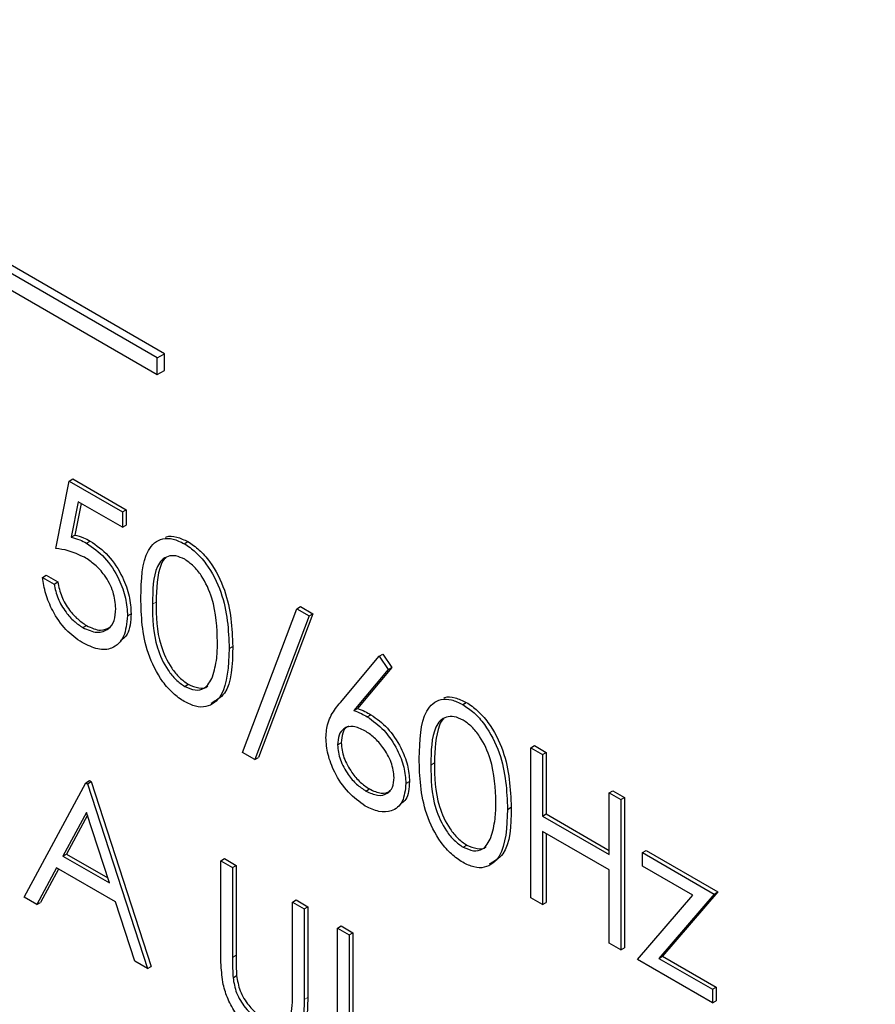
# Paper-space layout 'Blatt4' of a CAD drawing. Header units: millimetres. Extents: x 5 to 418, y 2 to 292.
# Tile 26 of 79: x 101.91 to 105.26, y 193.65 to 197.5. Entities that reach past the tile are written whole.
import ezdxf

# ---------------------------------------------------------------- set-up
doc = ezdxf.new("R2010")
doc.units = ezdxf.units.MM

psp = doc.layouts.new('Blatt4')

# ---------------------------------------------------------------- linework, layer by layer
at = {"color": 7, "linetype": 'Continuous', "lineweight": 25}
for p, q in [((102.4506, 196.1794), (96.2281, 199.7716)), ((102.4789, 196.1957), (96.2563, 199.7879)), ((96.2281, 199.7063), (102.4506, 196.1141)), ((102.4506, 196.1794), (102.4789, 196.1957)), ((102.4789, 196.1304), (102.4789, 196.1957)), ((102.4506, 196.1141), (102.4506, 196.1794)), ((102.4506, 196.1141), (102.4789, 196.1304)), ((102.0537, 195.4335), (102.1059, 195.6973)), ((102.1059, 195.6973), (102.12, 195.7055)), ((102.1059, 195.6973), (102.3148, 195.5767)), ((102.12, 195.7055), (102.3289, 195.5849)), ((102.1416, 195.6164), (102.1142, 195.4776)), ((102.1528, 195.6099), (102.1283, 195.4858)), ((102.3148, 195.5164), (102.1416, 195.6164)), ((102.3148, 195.5767), (102.3289, 195.5849)), ((102.3148, 195.5767), (102.3148, 195.5164)), ((102.3289, 195.5849), (102.3289, 195.5246)), ((102.3148, 195.5164), (102.3289, 195.5246)), ((102.1142, 195.4776), (102.1283, 195.4858)), ((102.1741, 195.4544), (102.1883, 195.4626)), ((102.5568, 195.4521), (102.5709, 195.4602)), ((102.0015, 195.3204), (102.0156, 195.3286)), ((102.0015, 195.3204), (102.0472, 195.294)), ((102.0156, 195.3286), (102.0613, 195.3022)), ((102.0472, 195.294), (102.0613, 195.3022)), ((102.7847, 194.6346), (102.9977, 195.1976)), ((102.9977, 195.1976), (103.0118, 195.2057)), ((102.9977, 195.1976), (103.0458, 195.1698)), ((103.0118, 195.2057), (103.0599, 195.1779)), ((102.3343, 195.1696), (102.3485, 195.1778)), ((103.0458, 195.1698), (102.8329, 194.6068)), ((103.0599, 195.1779), (102.847, 194.615)), ((103.0458, 195.1698), (103.0599, 195.1779)), ((102.1594, 195.1237), (102.1736, 195.1319)), ((102.7325, 195.0414), (102.7466, 195.0495)), ((103.168, 194.831), (103.3199, 195.0115)), ((103.3199, 195.0115), (103.3341, 195.0197)), ((103.3199, 195.0115), (103.3551, 194.9593)), ((103.3341, 195.0197), (103.3693, 194.9675)), ((103.3551, 194.9593), (103.2206, 194.7994)), ((103.3693, 194.9675), (103.2348, 194.8076)), ((103.3551, 194.9593), (103.3693, 194.9675)), ((102.5583, 194.8934), (102.5725, 194.9016)), ((103.2206, 194.7994), (103.2348, 194.8076)), ((103.6468, 194.8228), (103.661, 194.831)), ((103.2733, 194.7746), (103.2875, 194.7828)), ((103.1568, 194.6645), (103.1709, 194.6727)), ((103.9139, 194.6536), (103.9281, 194.6617)), ((103.9139, 194.6536), (103.9596, 194.6272)), ((103.9139, 194.0656), (103.9139, 194.6536)), ((103.9281, 194.6617), (103.9737, 194.6353)), ((102.8329, 194.6068), (102.7847, 194.6346)), ((102.8329, 194.6068), (102.847, 194.615)), ((103.9596, 194.6272), (103.9737, 194.6353)), ((103.9596, 194.6272), (103.9596, 194.386)), ((103.9737, 194.6353), (103.9737, 194.3941)), ((101.9297, 194.068), (102.1712, 194.5165)), ((102.1712, 194.5165), (102.1853, 194.5246)), ((102.1712, 194.5165), (102.1777, 194.5127)), ((102.1777, 194.5127), (102.1918, 194.5209)), ((102.1777, 194.5127), (102.4127, 193.7891)), ((102.1853, 194.5246), (102.1918, 194.5209)), ((102.1918, 194.5209), (102.4268, 193.7973)), ((103.2677, 194.4839), (103.2819, 194.4921)), ((103.4244, 194.5132), (103.4385, 194.5214)), ((104.2207, 194.4765), (104.2348, 194.4846)), ((104.2207, 194.4765), (104.2664, 194.4501)), ((104.2207, 194.2353), (104.2207, 194.4765)), ((104.2348, 194.4846), (104.2805, 194.4582)), ((104.2664, 194.4501), (104.2805, 194.4582)), ((104.2664, 194.4501), (104.2664, 193.8622)), ((104.2805, 194.4582), (104.2805, 193.8703)), ((103.8225, 194.4121), (103.8367, 194.4203)), ((102.1739, 194.4003), (102.0817, 194.2289)), ((102.1776, 194.389), (102.0959, 194.2371)), ((102.2637, 194.1239), (102.1739, 194.4003)), ((103.9596, 194.386), (103.9737, 194.3941)), ((103.9596, 194.386), (104.2207, 194.2353)), ((103.9737, 194.3941), (104.2207, 194.2516)), ((104.2207, 194.175), (103.9596, 194.3257)), ((103.9596, 194.3257), (103.9596, 194.0393)), ((103.9737, 194.3175), (103.9737, 194.0474)), ((103.6483, 194.2642), (103.6625, 194.2723)), ((102.0817, 194.2289), (102.0959, 194.2371)), ((102.0817, 194.2289), (102.2637, 194.1239)), ((102.0959, 194.2371), (102.2571, 194.144)), ((102.6999, 194.2112), (102.714, 194.2194)), ((102.714, 194.2194), (102.7597, 194.193)), ((104.3512, 194.2428), (104.3654, 194.251)), ((104.3512, 194.2428), (104.6319, 194.0808)), ((104.3512, 194.19), (104.3512, 194.2428)), ((104.3654, 194.251), (104.646, 194.0889)), ((102.0569, 194.1829), (101.9795, 194.0392)), ((102.0644, 194.1786), (101.9937, 194.0473)), ((102.2877, 194.0497), (102.0569, 194.1829)), ((102.6999, 194.2112), (102.7456, 194.1849)), ((102.6999, 193.8562), (102.6999, 194.2112)), ((102.7456, 194.1849), (102.7597, 194.193)), ((102.7456, 194.1849), (102.7456, 193.8326)), ((102.7597, 194.193), (102.7597, 193.8408)), ((104.5482, 194.0764), (104.3512, 194.19)), ((104.2207, 193.8885), (104.2207, 194.175)), ((101.9795, 194.0392), (101.9297, 194.068)), ((103.9596, 194.0393), (103.9139, 194.0656)), ((104.3317, 193.8245), (104.5482, 194.0764)), ((104.6319, 194.0808), (104.4155, 193.8289)), ((104.646, 194.0889), (104.4296, 193.837)), ((104.6319, 194.0808), (104.646, 194.0889)), ((101.9795, 194.0392), (101.9937, 194.0473)), ((102.363, 193.8178), (102.2877, 194.0497)), ((102.9805, 194.0492), (102.9947, 194.0574)), ((102.9805, 193.697), (102.9805, 194.0492)), ((102.9805, 194.0492), (103.0262, 194.0228)), ((102.9947, 194.0574), (103.0404, 194.031)), ((103.0262, 194.0228), (103.0404, 194.031)), ((103.0404, 194.031), (103.0404, 193.6759)), ((103.9596, 194.0393), (103.9737, 194.0474)), ((103.0262, 194.0228), (103.0262, 193.6678)), ((103.1568, 193.9475), (103.1709, 193.9556)), ((103.1568, 193.9475), (103.2025, 193.9211)), ((103.1568, 193.3596), (103.1568, 193.9475)), ((103.1709, 193.9556), (103.2166, 193.9293)), ((103.2025, 193.9211), (103.2166, 193.9293)), ((103.2025, 193.9211), (103.2025, 193.3935)), ((103.2166, 193.9293), (103.2166, 193.4017)), ((104.2664, 193.8622), (104.2207, 193.8885)), ((104.2664, 193.8622), (104.2805, 193.8703)), ((104.4155, 193.8289), (104.4296, 193.837)), ((104.4296, 193.837), (104.6395, 193.7158)), ((102.4127, 193.7891), (102.363, 193.8178)), ((102.4127, 193.7891), (102.4268, 193.7973)), ((104.6254, 193.6549), (104.3317, 193.8245)), ((104.4155, 193.8289), (104.6254, 193.7077)), ((102.7476, 193.7532), (102.7617, 193.7614)), ((104.6254, 193.7077), (104.6395, 193.7158)), ((104.6395, 193.7158), (104.6395, 193.6631)), ((104.6254, 193.7077), (104.6254, 193.6549)), ((104.6254, 193.6549), (104.6395, 193.6631))]:
    psp.add_line(p, q, dxfattribs=at)
at = {"color": 7, "linetype": 'Continuous', "lineweight": 18}
for p, q in [((102.4323, 195.2149), (102.4464, 195.2231)), ((103.5223, 194.5857), (103.5364, 194.5938)), ((102.7456, 193.8326), (102.7597, 193.8408)), ((103.0262, 193.6678), (103.0404, 193.6759))]:
    psp.add_line(p, q, dxfattribs=at)
for centre, major_axis, ratio, start_param, end_param in [((372.0278, 363.2841), (379.9846, 5.8274), 0.587244, 3.834585, 4.001386), ((372.0278, 351.7967), (379.9866, -5.634), 0.567146, 3.873355, 3.997444), ((372.013, 364.2552), (378.7845, 5.8277), 0.587275, 3.871004, 3.964908)]:
    psp.add_ellipse(centre, major_axis=major_axis, ratio=ratio, start_param=start_param, end_param=end_param, dxfattribs=at)
at = {"color": 7, "linetype": 'Continuous', "lineweight": 25}
for points, knots in [([(87.3461, 211.6256), (88.1543, 211.1013), (90.4981, 209.581), (94.4492, 207.1006), (99.2284, 204.201), (104.0996, 201.3514), (109.0593, 198.5515), (114.1072, 195.8033), (117.9951, 193.7589), (120.198, 192.6299), (120.6706, 192.3876)], [0, 0, 0, 0, 0.0774167, 0.2244859, 0.3715556, 0.5186246, 0.6656928, 0.8127599, 0.959826, 1, 1, 1, 1]), ([(102.1142, 195.4776), (102.1252, 195.4747), (102.1448, 195.4696), (102.1652, 195.4591), (102.1741, 195.4544)], [0, 0, 0, 0, 0.560064, 1, 1, 1, 1]), ([(102.1283, 195.4858), (102.1393, 195.4829), (102.159, 195.4778), (102.1793, 195.4672), (102.1883, 195.4626)], [0, 0, 0, 0, 0.560064, 1, 1, 1, 1]), ([(102.1741, 195.4544), (102.1985, 195.4374), (102.2471, 195.4033), (102.3007, 195.3195), (102.3305, 195.2379), (102.3331, 195.1924), (102.3343, 195.1696)], [0, 0, 0, 0, 0.2796881, 0.5590255, 0.7792916, 1, 1, 1, 1]), ([(102.1883, 195.4626), (102.2126, 195.4455), (102.2613, 195.4115), (102.3148, 195.3277), (102.3446, 195.2461), (102.3472, 195.2005), (102.3485, 195.1778)], [0, 0, 0, 0, 0.2796881, 0.5590255, 0.7792916, 1, 1, 1, 1]), ([(102.3866, 195.2411), (102.3885, 195.3101), (102.391, 195.3966), (102.4384, 195.4575), (102.4715, 195.4735), (102.5121, 195.4737), (102.5419, 195.4593), (102.5568, 195.4521)], [0, 0, 0, 0, 0.498702, 0.624177, 0.749467, 0.874745, 1, 1, 1, 1]), ([(102.4829, 195.4771), (102.4842, 195.4778), (102.4963, 195.484), (102.5268, 195.4809), (102.5562, 195.4671), (102.5709, 195.4602)], [0, 0, 0, 0, 0.057969, 0.529028, 1, 1, 1, 1]), ([(102.5568, 195.4521), (102.5718, 195.442), (102.6017, 195.422), (102.6564, 195.3598), (102.7252, 195.2219), (102.7296, 195.1136), (102.7325, 195.0414)], [0, 0, 0, 0, 0.1256001, 0.2511969, 0.5005813, 1, 1, 1, 1]), ([(102.5709, 195.4602), (102.5859, 195.4502), (102.6159, 195.4301), (102.6705, 195.3679), (102.7393, 195.2301), (102.7437, 195.1218), (102.7466, 195.0495)], [0, 0, 0, 0, 0.1256001, 0.2511969, 0.5005813, 1, 1, 1, 1]), ([(102.1659, 195.3989), (102.1443, 195.4087), (102.1058, 195.4264), (102.0696, 195.4313), (102.0537, 195.4335)], [0, 0, 0, 0, 0.5594162, 1, 1, 1, 1]), ([(102.2887, 195.1982), (102.2868, 195.2196), (102.283, 195.2625), (102.2487, 195.3264), (102.2072, 195.3722), (102.1797, 195.39), (102.1659, 195.3989)], [0, 0, 0, 0, 0.279539, 0.5586168, 0.7790473, 1, 1, 1, 1]), ([(102.5583, 195.3909), (102.5466, 195.3963), (102.5233, 195.4071), (102.4923, 195.4043), (102.4676, 195.3896), (102.4339, 195.3375), (102.433, 195.2694), (102.4323, 195.2149)], [0, 0, 0, 0, 0.125139, 0.250418, 0.375519, 0.500847, 1, 1, 1, 1]), ([(102.4836, 195.3962), (102.4835, 195.3961), (102.4751, 195.3912), (102.4503, 195.3421), (102.4481, 195.276), (102.4464, 195.2231)], [0, 0, 0, 0, 0.004517, 0.204302, 1, 1, 1, 1]), ([(102.6868, 195.068), (102.6849, 195.1237), (102.6821, 195.2071), (102.6345, 195.3154), (102.5933, 195.3665), (102.57, 195.3828), (102.5583, 195.3909)], [0, 0, 0, 0, 0.500072, 0.749021, 0.874598, 1, 1, 1, 1]), ([(102.1568, 195.0649), (102.135, 195.0801), (102.0913, 195.1105), (102.042, 195.1839), (102.0115, 195.2564), (102.0048, 195.2991), (102.0015, 195.3204)], [0, 0, 0, 0, 0.279625, 0.559019, 0.77938, 1, 1, 1, 1]), ([(102.0613, 195.3022), (102.0652, 195.2833), (102.0731, 195.2456), (102.1042, 195.1941), (102.1388, 195.1554), (102.162, 195.1397), (102.1736, 195.1319)], [0, 0, 0, 0, 0.28005, 0.559166, 0.779583, 1, 1, 1, 1]), ([(102.0472, 195.294), (102.0511, 195.2752), (102.059, 195.2375), (102.0901, 195.1859), (102.1247, 195.1472), (102.1479, 195.1315), (102.1594, 195.1237)], [0, 0, 0, 0, 0.28005, 0.559166, 0.779583, 1, 1, 1, 1]), ([(102.5568, 194.834), (102.5419, 194.844), (102.5122, 194.8639), (102.4581, 194.9259), (102.3913, 195.0633), (102.3884, 195.1699), (102.3866, 195.2411)], [0, 0, 0, 0, 0.125551, 0.25109, 0.50025, 1, 1, 1, 1]), ([(102.4464, 195.2231), (102.4468, 195.1679), (102.4473, 195.0853), (102.4962, 194.9768), (102.5375, 194.9261), (102.5608, 194.9098), (102.5725, 194.9016)], [0, 0, 0, 0, 0.500291, 0.749086, 0.874606, 1, 1, 1, 1]), ([(102.1594, 195.1237), (102.1785, 195.1153), (102.2167, 195.0984), (102.2592, 195.1141), (102.2851, 195.1483), (102.2875, 195.1816), (102.2887, 195.1982)], [0, 0, 0, 0, 0.279617, 0.559357, 0.779559, 1, 1, 1, 1]), ([(102.4323, 195.2149), (102.4326, 195.1598), (102.4332, 195.0772), (102.4821, 194.9687), (102.5234, 194.918), (102.5467, 194.9016), (102.5583, 194.8934)], [0, 0, 0, 0, 0.500291, 0.749086, 0.874606, 1, 1, 1, 1]), ([(102.3343, 195.1696), (102.3314, 195.1408), (102.3254, 195.0833), (102.2797, 195.0388), (102.2192, 195.0344), (102.1776, 195.0547), (102.1568, 195.0649)], [0, 0, 0, 0, 0.279864, 0.559271, 0.779424, 1, 1, 1, 1]), ([(102.3485, 195.1778), (102.3466, 195.1475), (102.3435, 195.1002), (102.3164, 195.0792), (102.3066, 195.0716)], [0, 0, 0, 0, 0.639095, 1, 1, 1, 1]), ([(102.1736, 195.1319), (102.193, 195.1228), (102.228, 195.1064), (102.2536, 195.1192), (102.2649, 195.125)], [0, 0, 0, 0, 0.55391, 1, 1, 1, 1]), ([(102.6675, 194.9313), (102.674, 194.9547), (102.6856, 194.9964), (102.6864, 195.0461), (102.6868, 195.068)], [0, 0, 0, 0, 0.559599, 1, 1, 1, 1]), ([(102.7325, 195.0414), (102.7297, 194.9725), (102.7254, 194.8691), (102.6562, 194.8116), (102.6017, 194.8123), (102.5718, 194.8268), (102.5568, 194.834)], [0, 0, 0, 0, 0.499407, 0.748743, 0.874372, 1, 1, 1, 1]), ([(102.7466, 195.0495), (102.7452, 194.9778), (102.743, 194.8734), (102.6803, 194.8378), (102.6606, 194.8266)], [0, 0, 0, 0, 0.68684, 1, 1, 1, 1]), ([(102.5583, 194.8934), (102.5722, 194.8874), (102.6, 194.8754), (102.643, 194.8841), (102.6582, 194.9134), (102.6675, 194.9313)], [0, 0, 0, 0, 0.280257, 0.560781, 1, 1, 1, 1]), ([(102.5725, 194.9016), (102.586, 194.8961), (102.6132, 194.885), (102.6411, 194.885), (102.6484, 194.895), (102.6486, 194.8953)], [0, 0, 0, 0, 0.492383, 0.985234, 1, 1, 1, 1]), ([(103.4766, 194.6118), (103.4786, 194.6809), (103.481, 194.7673), (103.5285, 194.8282), (103.5615, 194.8442), (103.6022, 194.8444), (103.6319, 194.83), (103.6468, 194.8228)], [0, 0, 0, 0, 0.498702, 0.624177, 0.749467, 0.874745, 1, 1, 1, 1]), ([(103.5729, 194.8478), (103.5742, 194.8485), (103.5864, 194.8547), (103.6168, 194.8517), (103.6462, 194.8379), (103.661, 194.831)], [0, 0, 0, 0, 0.057969, 0.529028, 1, 1, 1, 1]), ([(103.1111, 194.693), (103.1129, 194.713), (103.1158, 194.746), (103.132, 194.7815), (103.1488, 194.8077), (103.1616, 194.8232), (103.168, 194.831)], [0, 0, 0, 0, 0.339374, 0.559486, 0.779731, 1, 1, 1, 1]), ([(103.2206, 194.7994), (103.2304, 194.7955), (103.2479, 194.7886), (103.2656, 194.7789), (103.2733, 194.7746)], [0, 0, 0, 0, 0.55991, 1, 1, 1, 1]), ([(103.2348, 194.8076), (103.2445, 194.8037), (103.262, 194.7968), (103.2797, 194.7871), (103.2875, 194.7828)], [0, 0, 0, 0, 0.55991, 1, 1, 1, 1]), ([(103.6468, 194.8228), (103.6618, 194.8128), (103.6918, 194.7927), (103.7464, 194.7305), (103.8152, 194.5927), (103.8196, 194.4844), (103.8225, 194.4121)], [0, 0, 0, 0, 0.1256, 0.251197, 0.500581, 1, 1, 1, 1]), ([(103.661, 194.831), (103.6759, 194.8209), (103.7059, 194.8009), (103.7605, 194.7387), (103.8294, 194.6009), (103.8337, 194.4925), (103.8367, 194.4203)], [0, 0, 0, 0, 0.1256, 0.251197, 0.500581, 1, 1, 1, 1]), ([(103.2733, 194.7746), (103.2956, 194.7588), (103.3403, 194.7272), (103.3899, 194.6514), (103.42, 194.5765), (103.4229, 194.5343), (103.4244, 194.5132)], [0, 0, 0, 0, 0.2796384, 0.5593258, 0.7795267, 1, 1, 1, 1]), ([(103.2875, 194.7828), (103.3098, 194.767), (103.3544, 194.7353), (103.404, 194.6595), (103.4341, 194.5847), (103.4371, 194.5425), (103.4385, 194.5214)], [0, 0, 0, 0, 0.2796384, 0.5593258, 0.7795267, 1, 1, 1, 1]), ([(103.6483, 194.7616), (103.6367, 194.767), (103.6133, 194.7778), (103.5824, 194.775), (103.5577, 194.7604), (103.524, 194.7082), (103.523, 194.6401), (103.5223, 194.5857)], [0, 0, 0, 0, 0.125139, 0.250418, 0.375519, 0.500847, 1, 1, 1, 1]), ([(103.5737, 194.767), (103.5735, 194.7669), (103.5651, 194.7619), (103.5403, 194.7129), (103.5382, 194.6467), (103.5364, 194.5938)], [0, 0, 0, 0, 0.004517, 0.204302, 1, 1, 1, 1]), ([(103.7768, 194.4387), (103.775, 194.4944), (103.7721, 194.5778), (103.7245, 194.6861), (103.6833, 194.7372), (103.66, 194.7535), (103.6483, 194.7616)], [0, 0, 0, 0, 0.500072, 0.749021, 0.874598, 1, 1, 1, 1]), ([(103.2638, 194.7199), (103.2482, 194.7273), (103.2173, 194.7421), (103.1817, 194.7317), (103.1601, 194.7047), (103.1579, 194.6779), (103.1568, 194.6645)], [0, 0, 0, 0, 0.280127, 0.559515, 0.779719, 1, 1, 1, 1]), ([(103.2008, 194.7366), (103.199, 194.7362), (103.1873, 194.7338), (103.1748, 194.7117), (103.1722, 194.6857), (103.1709, 194.6727)], [0, 0, 0, 0, 0.081817, 0.540829, 1, 1, 1, 1]), ([(103.3787, 194.5364), (103.3763, 194.5562), (103.3716, 194.5959), (103.3382, 194.6523), (103.3014, 194.6951), (103.2763, 194.7116), (103.2638, 194.7199)], [0, 0, 0, 0, 0.278754, 0.558605, 0.779147, 1, 1, 1, 1]), ([(103.2653, 194.425), (103.2425, 194.4413), (103.197, 194.4739), (103.1455, 194.5514), (103.1164, 194.6281), (103.1128, 194.6714), (103.1111, 194.693)], [0, 0, 0, 0, 0.27967, 0.559085, 0.779558, 1, 1, 1, 1]), ([(103.1568, 194.6645), (103.159, 194.6452), (103.1633, 194.6066), (103.1951, 194.5509), (103.2309, 194.5084), (103.2554, 194.4921), (103.2677, 194.4839)], [0, 0, 0, 0, 0.279059, 0.55882, 0.779303, 1, 1, 1, 1]), ([(103.1709, 194.6727), (103.1731, 194.6534), (103.1775, 194.6147), (103.2092, 194.5591), (103.245, 194.5166), (103.2696, 194.5002), (103.2819, 194.4921)], [0, 0, 0, 0, 0.279059, 0.55882, 0.779303, 1, 1, 1, 1]), ([(103.6468, 194.2048), (103.632, 194.2147), (103.6022, 194.2347), (103.5482, 194.2967), (103.4813, 194.4341), (103.4785, 194.5407), (103.4766, 194.6118)], [0, 0, 0, 0, 0.1255507, 0.25109, 0.5002501, 1, 1, 1, 1]), ([(103.5223, 194.5857), (103.5227, 194.5305), (103.5232, 194.4479), (103.5721, 194.3394), (103.6134, 194.2887), (103.6367, 194.2723), (103.6483, 194.2642)], [0, 0, 0, 0, 0.500291, 0.749086, 0.874606, 1, 1, 1, 1]), ([(103.5364, 194.5938), (103.5368, 194.5387), (103.5374, 194.4561), (103.5863, 194.3476), (103.6275, 194.2969), (103.6508, 194.2805), (103.6625, 194.2723)], [0, 0, 0, 0, 0.500291, 0.749086, 0.874606, 1, 1, 1, 1]), ([(103.2677, 194.4839), (103.2834, 194.4767), (103.3146, 194.4622), (103.3509, 194.4714), (103.3748, 194.4961), (103.3774, 194.523), (103.3787, 194.5364)], [0, 0, 0, 0, 0.280018, 0.559853, 0.779987, 1, 1, 1, 1]), ([(103.4244, 194.5132), (103.4218, 194.4878), (103.4165, 194.4371), (103.373, 194.4026), (103.32, 194.3994), (103.2835, 194.4165), (103.2653, 194.425)], [0, 0, 0, 0, 0.279631, 0.55896, 0.779478, 1, 1, 1, 1]), ([(103.2819, 194.4921), (103.2977, 194.4845), (103.3289, 194.4697), (103.3529, 194.479), (103.3647, 194.4836)], [0, 0, 0, 0, 0.507059, 1, 1, 1, 1]), ([(103.4385, 194.5214), (103.437, 194.4945), (103.4347, 194.455), (103.4114, 194.4392), (103.4039, 194.4342)], [0, 0, 0, 0, 0.680519, 1, 1, 1, 1]), ([(103.8225, 194.4121), (103.8197, 194.3432), (103.8154, 194.2399), (103.7462, 194.1824), (103.6917, 194.183), (103.6618, 194.1975), (103.6468, 194.2048)], [0, 0, 0, 0, 0.499407, 0.748743, 0.874372, 1, 1, 1, 1]), ([(103.8367, 194.4203), (103.8352, 194.3486), (103.8331, 194.2442), (103.7703, 194.2085), (103.7507, 194.1973)], [0, 0, 0, 0, 0.68684, 1, 1, 1, 1]), ([(103.7576, 194.302), (103.7641, 194.3254), (103.7756, 194.3671), (103.7765, 194.4168), (103.7768, 194.4387)], [0, 0, 0, 0, 0.559599, 1, 1, 1, 1]), ([(103.6483, 194.2642), (103.6622, 194.2582), (103.6901, 194.2461), (103.7331, 194.2549), (103.7483, 194.2842), (103.7576, 194.302)], [0, 0, 0, 0, 0.280257, 0.560781, 1, 1, 1, 1]), ([(103.6625, 194.2723), (103.6761, 194.2668), (103.7032, 194.2558), (103.7311, 194.2557), (103.7384, 194.2657), (103.7386, 194.266)], [0, 0, 0, 0, 0.492383, 0.985234, 1, 1, 1, 1]), ([(102.7089, 193.727), (102.7057, 193.7519), (102.6999, 193.7963), (102.6999, 193.8379), (102.6999, 193.8562)], [0, 0, 0, 0, 0.5594986, 1, 1, 1, 1]), ([(102.7456, 193.8326), (102.7455, 193.818), (102.7454, 193.792), (102.7469, 193.7651), (102.7476, 193.7532)], [0, 0, 0, 0, 0.560124, 1, 1, 1, 1]), ([(102.7597, 193.8408), (102.7597, 193.8262), (102.7596, 193.8001), (102.7611, 193.7732), (102.7617, 193.7614)], [0, 0, 0, 0, 0.560124, 1, 1, 1, 1]), ([(102.7617, 193.7614), (102.765, 193.7416), (102.7714, 193.7019), (102.8151, 193.6305), (102.8551, 193.5999), (102.8796, 193.5811)], [0, 0, 0, 0, 0.281057, 0.560821, 1, 1, 1, 1]), ([(102.868, 193.5112), (102.8487, 193.5239), (102.8101, 193.5492), (102.7614, 193.6065), (102.7257, 193.6683), (102.7145, 193.7074), (102.7089, 193.727)], [0, 0, 0, 0, 0.280221, 0.559914, 0.779952, 1, 1, 1, 1]), ([(102.7476, 193.7532), (102.7508, 193.7334), (102.7573, 193.6938), (102.8009, 193.6224), (102.841, 193.5917), (102.8655, 193.5729)], [0, 0, 0, 0, 0.281057, 0.560821, 1, 1, 1, 1]), ([(102.9753, 193.6087), (102.9773, 193.6245), (102.9807, 193.6529), (102.9806, 193.6835), (102.9805, 193.697)], [0, 0, 0, 0, 0.559624, 1, 1, 1, 1]), ([(103.0262, 193.6678), (103.0258, 193.6353), (103.0249, 193.5706), (102.9942, 193.5015), (102.935, 193.4808), (102.8903, 193.5011), (102.868, 193.5112)], [0, 0, 0, 0, 0.281655, 0.560111, 0.78008, 1, 1, 1, 1]), ([(103.0404, 193.6759), (103.0397, 193.644), (103.0383, 193.5805), (103.0146, 193.5137), (102.9813, 193.507), (102.9714, 193.505)], [0, 0, 0, 0, 0.41567, 0.82662, 1, 1, 1, 1])]:
    psp.add_open_spline(points, degree=3, knots=knots, dxfattribs=at)

doc.saveas('drawing.dxf')
